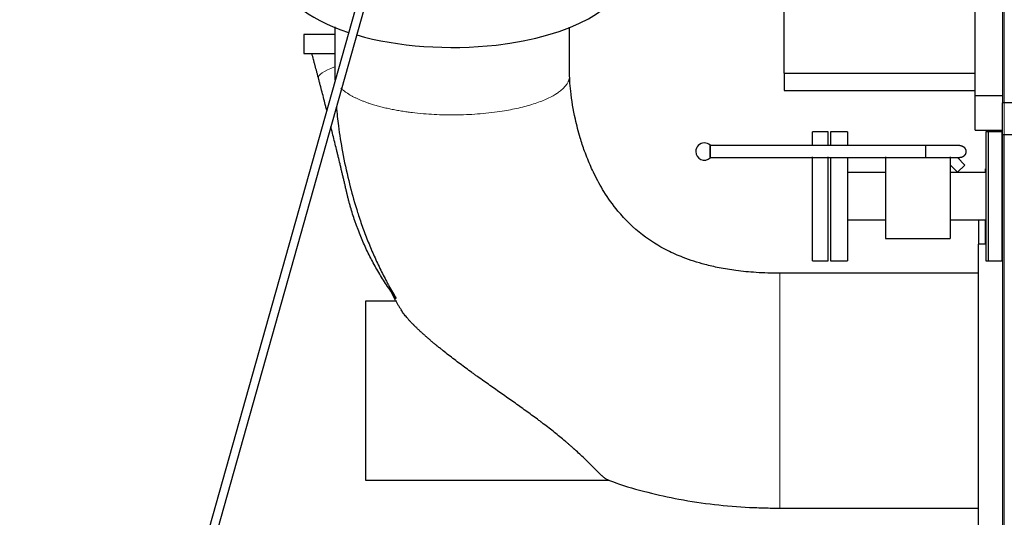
# Model space of a CAD drawing. Header units: inches. Extents: x 0 to 23760, y -13 to 16800.
# Tile 66 of 217: x 2555 to 3700, y 11031 to 11610. Entities that reach past the tile are written whole.
import ezdxf

# ---------------------------------------------------------------- set-up
doc = ezdxf.new("R2010")
doc.units = ezdxf.units.IN
doc.layers.add('254', color=7, linetype='Continuous', true_color=0xffffff)
doc.styles.add('latin_extended', font='simplex.shx')
doc.dimstyles.get("Standard").update_dxf_attribs({"dimtxt": 0.18, "dimasz": 0.18, "dimexe": 0.18, "dimexo": 0.0625, "dimgap": 0.09, "dimtad": 0, "dimtih": 1, "dimtoh": 1, "dimdec": 4, "dimzin": 0, "dimdsep": 46, "dimtxsty": 'Standard', "dimcen": 0.09, "dimadec": 0, "dimazin": 0, "dimtfac": 1, "dimtdec": 4, "dimtofl": 0, "dimtmove": 0, "dimatfit": 3, "dimfxl": 1, "dimtolj": 1, "dimtzin": 0, "dimarcsym": 0})

# ---------------------------------------------------------------- blocks, each defined once
blk = doc.blocks.new('_U3')
at = {"layer": '254', "color": 3, "linetype": 'Continuous', "lineweight": 13, "transparency": 16777216}
for p, q in [((5427, 13056.5), (5427, 10485.6)), ((3700, 12577.9), (3700, 10485.6)), ((3840, 10525.6), (5287, 10525.6))]:
    blk.add_line(p, q, dxfattribs=at)
at = {"layer": '254', "color": 3, "transparency": 16777216}
for points in [[(3840, 10548.9), (3840, 10502.2), (3700, 10525.6)], [(5287, 10502.2), (5287, 10548.9), (5427, 10525.6)]]:
    blk.add_solid(points, dxfattribs=at)
at = {"layer": 'Defpoints', "color": 0, "transparency": 16777216}
for p in [(5427, 13096.5), (3700, 12617.9), (5427, 10525.6)]:
    blk.add_point(p, dxfattribs=at)
at = {"layer": '254', "color": 2, "lineweight": 13, "transparency": 16777216, "insert": (4330.2, 10735.6), "char_height": 140, "attachment_point": 1, "style": 'latin_extended'}
blk.add_mtext('\\A1;\\C2;1727', dxfattribs=at)
blk = doc.blocks.new('_U11')
at = {"layer": '254', "color": 3, "linetype": 'Continuous', "lineweight": 13, "transparency": 16777216}
for p, q in [((8556, 13896.3), (8556, 10183.9)), ((1790, 13598.4), (1790, 10183.9)), ((1930, 10223.9), (8416, 10223.9))]:
    blk.add_line(p, q, dxfattribs=at)
at = {"layer": '254', "color": 3, "transparency": 16777216}
for points in [[(1930, 10247.2), (1930, 10200.5), (1790, 10223.9)], [(8416, 10200.5), (8416, 10247.2), (8556, 10223.9)]]:
    blk.add_solid(points, dxfattribs=at)
at = {"layer": 'Defpoints', "color": 0, "transparency": 16777216}
for p in [(8556, 13936.3), (1790, 13638.4), (8556, 10223.9)]:
    blk.add_point(p, dxfattribs=at)
at = {"layer": '254', "color": 2, "lineweight": 13, "transparency": 16777216, "insert": (4929.7, 10433.9), "char_height": 140, "attachment_point": 1, "style": 'latin_extended'}
blk.add_mtext('\\A1;6766', dxfattribs=at)

msp = doc.modelspace()

# ---------------------------------------------------------------- linework, layer by layer
at = {"layer": '254', "color": 2, "linetype": 'Continuous', "lineweight": 25}
for p, q in [((3037.211, 11949.707), (2714.372, 10802.031)), ((2723.998, 10799.324), (3046.838, 11946.999)), ((3666.024, 11521.353), (3666.024, 11784.353)), ((3698.024, 11773.353), (3698.024, 11513.153)), ((3444.024, 11547.309), (3444.024, 11723.353)), ((2885.211, 11592.528), (2885.211, 11570.332)), ((2921.364, 11592.528), (2885.211, 11592.528)), ((2885.211, 11570.332), (2894.733, 11570.332)), ((3444.024, 11547.309), (3666.024, 11547.309)), ((3444.024, 11547.309), (3444.024, 11527.353)), ((3444.024, 11527.353), (3666.024, 11527.353)), ((3666.024, 11481.353), (3666.024, 11521.353)), ((3666.024, 11521.353), (3698.024, 11521.353)), ((3698.024, 11475.653), (3698.024, 11513.153)), ((3728.024, 11513.153), (3698.024, 11513.153)), ((3495.024, 11479.353), (3477.024, 11479.353)), ((3477.024, 11463.867), (3477.024, 11479.353)), ((3495.024, 11463.867), (3495.024, 11479.353)), ((3517.524, 11479.353), (3498.024, 11479.353)), ((3498.024, 11479.353), (3498.024, 11464.502)), ((3517.524, 11479.353), (3517.524, 11464.502)), ((3666.024, 11481.353), (3698.024, 11481.353)), ((3698.024, 11479.353), (3678.524, 11479.353)), ((3678.524, 11479.353), (3678.524, 11329.353)), ((3697.524, 11479.353), (3681.524, 11479.353)), ((3681.524, 11404.353), (3681.524, 11479.353)), ((3697.524, 11404.353), (3697.524, 11479.353)), ((3698.024, 11475.653), (3698.024, 11446.512)), ((3728.024, 11475.653), (3698.024, 11475.653)), ((3357.981, 11456.3), (3357.981, 11463.638)), ((3357.981, 11448.961), (3357.981, 11456.3)), ((3477.024, 11329.353), (3477.024, 11450.216)), ((3495.024, 11329.353), (3495.024, 11450.216)), ((3498.024, 11449.849), (3498.024, 11329.353)), ((3517.524, 11449.849), (3517.524, 11329.353)), ((3562.024, 11450.214), (3562.024, 11355.353)), ((3637.024, 11450.214), (3637.024, 11355.353)), ((3645.481, 11449.3), (3654.083, 11440.698)), ((3654.083, 11440.698), (3645.598, 11432.213)), ((3698.024, 11446.512), (3698.024, 11355.942)), ((3562.024, 11431.853), (3517.524, 11431.853)), ((3678.524, 11431.853), (3637.024, 11431.853)), ((3645.598, 11432.213), (3645.238, 11431.853)), ((3678.024, 11431.853), (3678.024, 11436.353)), ((3678.024, 11436.353), (3678.524, 11436.353)), ((3681.524, 11329.353), (3681.524, 11404.353)), ((3697.524, 11329.353), (3697.524, 11404.353)), ((3517.524, 11376.853), (3562.024, 11376.853)), ((3637.024, 11376.853), (3678.524, 11376.853)), ((3670.024, 11376.851), (3670.024, 11348.844)), ((3678.024, 11348.852), (3678.024, 11376.852)), ((3562.024, 11355.353), (3637.024, 11355.353)), ((3678.525, 11348.853), (3670.024, 11348.853)), ((3670.024, 11146.353), (3670.024, 11348.853)), ((3698.024, 11355.942), (3698.024, 11020.453)), ((3477.024, 11329.353), (3495.024, 11329.353)), ((3498.024, 11329.353), (3517.524, 11329.353)), ((3678.524, 11329.353), (3698.024, 11329.353)), ((3681.524, 11329.353), (3697.524, 11329.353)), ((2992.968, 11282.353), (2957.024, 11282.353)), ((2957.024, 11282.353), (2957.024, 11074.353)), ((3670.024, 10943.853), (3670.024, 11146.353)), ((2957.024, 11074.353), (3239.848, 11074.353))]:
    msp.add_line(p, q, dxfattribs=at)
at = {"layer": '254', "color": 110, "linetype": 'Continuous', "lineweight": 13}
msp.add_line((3637.024, 11440.786), (3645.598, 11432.213), dxfattribs=at)
at = {"layer": '254', "color": 2, "linetype": 'Continuous', "lineweight": 25}
for start, end in [(90, 180.056477), (47.210899, 90), (180.056477, 312.789101)]:
    msp.add_arc((3351.188, 11456.3), 10, start, end, dxfattribs=at)
for start_param, end_param in [(0, 0.92237668), (1.82882433, 3.14161736), (0.98108519, 1.82882433)]:
    msp.add_ellipse((3058.025, 11663.206), major_axis=(-199.792, 0), ratio=0.42979107, start_param=start_param, end_param=end_param, dxfattribs=at)
at = {"layer": '254', "color": 110, "linetype": 'Continuous', "lineweight": 13}
msp.add_ellipse((2950.608, 11554.848), major_axis=(-48.352, -12.731), ratio=0.18462404, start_param=5.31701505, end_param=6.28318531, dxfattribs=at)
at = {"layer": '254', "color": 2, "linetype": 'Continuous', "lineweight": 25}
for points, degree, knots in [([(2921.526, 11601.476), (2921.526, 11598.873), (2921.526, 11590.833), (2921.525, 11577.48), (2921.527, 11561.155), (2921.526, 11550.268), (2921.525, 11544.695)], 3, [0, 0, 0, 0, 0.13749445, 0.42480784, 0.70549421, 1, 1, 1, 1]), ([(3194.524, 11544.483), (3194.524, 11547.038), (3194.524, 11552.749), (3194.525, 11560.786), (3194.524, 11569.108), (3194.525, 11582.242), (3194.525, 11593.05), (3194.525, 11601.019)], 3, [0, 0, 0, 0, 0.13560872, 0.30305012, 0.42647023, 0.57715843, 1, 1, 1, 1]), ([(2894.733, 11570.332), (2894.733, 11570.332), (2894.785, 11570.332), (2894.991, 11570.332), (2895.144, 11570.332), (2895.549, 11570.332), (2895.8, 11570.332), (2896.402, 11570.332), (2896.752, 11570.332), (2897.251, 11570.332), (2897.406, 11570.332), (2897.568, 11570.332), (2897.677, 11570.332), (2897.732, 11570.332), (2898.013, 11570.332), (2898.248, 11570.332), (2898.986, 11570.332), (2899.522, 11570.332), (2900.677, 11570.332), (2901.917, 11570.332), (2903.323, 11570.332), (2904.44, 11570.332), (2904.823, 11570.332), (2905.413, 11570.332), (2905.612, 11570.332), (2906.016, 11570.332), (2906.22, 11570.332), (2907.25, 11570.332), (2908.107, 11570.332), (2909.882, 11570.332), (2911.72, 11570.332), (2913.681, 11570.332), (2915.704, 11570.332), (2916.747, 11570.332), (2918.089, 11570.332), (2918.359, 11570.332), (2918.768, 11570.332), (2918.904, 11570.332), (2919.178, 11570.332), (2919.864, 11570.332), (2920.559, 11570.332), (2921.219, 11570.332), (2921.318, 11570.332), (2921.417, 11570.332)], 3, [0, 0, 0, 0, 0.07098114, 0.07098114, 0.14196227, 0.14196227, 0.21294341, 0.21294341, 0.28392455, 0.28392455, 0.30166983, 0.31054247, 0.31054247, 0.31941512, 0.31941512, 0.35490568, 0.35490568, 0.42588682, 0.42588682, 0.49686796, 0.56784909, 0.56784909, 0.60333966, 0.60333966, 0.62108495, 0.62108495, 0.63883023, 0.63883023, 0.70981137, 0.70981137, 0.7807925, 0.85177364, 0.85177364, 0.92275478, 0.92275478, 0.94050006, 0.94050006, 0.9493727, 0.9493727, 0.95824535, 0.99373591, 0.99373591, 1, 1, 1, 1]), ([(2902.256, 11542.116), (2901.948, 11543.286), (2901.639, 11544.456), (2901.021, 11546.798), (2900.711, 11547.97), (2899.779, 11551.487), (2899.154, 11553.835), (2898.214, 11557.362), (2897.9, 11558.539), (2897.27, 11560.893), (2896.955, 11562.071), (2896.006, 11565.608), (2895.371, 11567.968), (2894.733, 11570.332)], 3, [0, 0, 0, 0, 0.125, 0.125, 0.25, 0.25, 0.5, 0.5, 0.625, 0.625, 0.75, 0.75, 1, 1, 1, 1]), ([(3439.022, 11314.853), (3429.753, 11314.821), (3412.694, 11315.381), (3389.078, 11317.64), (3369.241, 11320.869), (3348.554, 11325.591), (3328.343, 11332.05), (3303.546, 11343.018), (3276.678, 11359.809), (3252.304, 11383.659), (3234.766, 11408.302), (3223.526, 11428.786), (3216.48, 11444.722), (3211.101, 11458.822), (3206.009, 11474.303), (3199.987, 11497.571), (3196.209, 11519.931), (3194.81, 11536.069), (3194.571, 11541.65), (3194.53, 11543.539), (3194.525, 11544.188), (3194.524, 11544.483)], 3, [0, 0, 0, 0, 0.06990841, 0.12908013, 0.17929675, 0.22207832, 0.29010265, 0.34056981, 0.42989974, 0.53545914, 0.6103153, 0.67369875, 0.7244964, 0.75175077, 0.79616098, 0.85667725, 0.947537, 0.98197526, 0.99340339, 0.99692458, 1, 1, 1, 1]), ([(2911.997, 11504.491), (2911.627, 11505.947), (2911.255, 11507.403), (2910.176, 11511.627), (2909.466, 11514.395), (2908.04, 11519.933), (2907.324, 11522.702), (2905.887, 11528.243), (2905.165, 11531.015), (2904.078, 11535.176), (2903.715, 11536.563), (2903.168, 11538.645), (2902.986, 11539.339), (2902.712, 11540.38), (2902.621, 11540.727), (2902.438, 11541.422), (2902.347, 11541.769), (2902.256, 11542.116)], 3, [0, 0, 0, 0, 0.11616859, 0.11616859, 0.33712644, 0.33712644, 0.5580843, 0.5580843, 0.77904215, 0.77904215, 0.88952107, 0.88952107, 0.94476054, 0.94476054, 0.97238027, 0.97238027, 1, 1, 1, 1]), ([(2923.225, 11508.203), (2923.864, 11500.869), (2925.798, 11483.373), (2930.271, 11454.724), (2936.994, 11423.858), (2942.791, 11401.575), (2946.408, 11390.537), (2946.931, 11388.973)], 3, [0, 0, 0, 0, 0.18155169, 0.43365974, 0.71437616, 0.95944887, 1, 1, 1, 1]), ([(2935.519, 11407.834), (2935.353, 11408.546), (2935.104, 11409.616), (2934.855, 11410.686), (2934.689, 11411.399), (2934.606, 11411.756), (2934.19, 11413.539), (2933.524, 11416.39), (2932.522, 11420.659), (2931.852, 11423.501), (2931.182, 11426.341), (2930.846, 11427.759), (2930.174, 11430.594), (2929.837, 11432.011), (2929.163, 11434.842), (2928.826, 11436.256), (2928.15, 11439.083), (2927.812, 11440.495), (2926.795, 11444.729), (2926.116, 11447.548), (2925.094, 11451.771), (2924.753, 11453.179), (2924.24, 11455.288), (2924.069, 11455.991), (2923.727, 11457.396), (2923.556, 11458.099), (2922.7, 11461.608), (2922.014, 11464.408), (2920.64, 11469.997), (2919.951, 11472.786), (2918.571, 11478.356), (2917.879, 11481.136), (2917.092, 11484.29), (2916.998, 11484.666), (2916.904, 11485.042)], 3, [0, 0, 0, 0, 0.02736577, 0.04104866, 0.04104866, 0.05473154, 0.05473154, 0.10946308, 0.16419463, 0.21892617, 0.21892617, 0.27365771, 0.27365771, 0.32838925, 0.32838925, 0.38312079, 0.38312079, 0.43785233, 0.43785233, 0.54731542, 0.54731542, 0.60204696, 0.60204696, 0.62941273, 0.62941273, 0.6567785, 0.6567785, 0.76624159, 0.76624159, 0.87570467, 0.87570467, 0.98516775, 0.98516775, 1, 1, 1, 1]), ([(3608.381, 11463.3), (3595.178, 11463.3), (3571.349, 11463.3), (3539.469, 11463.3), (3514.905, 11463.3), (3490.333, 11463.3), (3458.578, 11463.3), (3412.878, 11463.3), (3377.813, 11463.3), (3357.981, 11463.3)], 3, [0, 0, 0, 0, 0.15817901, 0.28549383, 0.38194444, 0.45247934, 0.57988981, 0.76239669, 1, 1, 1, 1]), ([(3357.981, 11463.3), (3357.981, 11463.3), (3357.981, 11463.3), (3357.981, 11463.031), (3357.981, 11462.515), (3357.981, 11461.767), (3357.981, 11460.6), (3357.981, 11459.573), (3357.981, 11458.701), (3357.981, 11457.33), (3357.981, 11455.931), (3357.981, 11454.61), (3357.981, 11453.292), (3357.981, 11452.021), (3357.981, 11450.925), (3357.981, 11450.087), (3357.981, 11449.54), (3357.981, 11449.299), (3357.981, 11449.3)], 2, [0, 0, 0, 0.00012498, 0.05693606, 0.11374715, 0.17260974, 0.23557535, 0.33081282, 0.36466275, 0.43236262, 0.50006249, 0.55687357, 0.61368465, 0.67254724, 0.73551286, 0.79847847, 0.86460026, 0.93230013, 1, 1, 1]), ([(3648.383, 11463.3), (3648.34, 11463.3), (3646.923, 11463.3), (3642.037, 11463.3), (3636.866, 11463.3), (3630.475, 11463.3), (3621.112, 11463.3), (3613.596, 11463.3), (3608.381, 11463.3)], 3, [0, 0, 0, 0, 0.23949453, 0.36851358, 0.50012716, 0.63144903, 0.76043512, 1, 1, 1, 1]), ([(3608.381, 11463.3), (3608.381, 11463.3), (3608.381, 11463.031), (3608.381, 11462.515), (3608.381, 11461.767), (3608.381, 11460.6), (3608.381, 11459.573), (3608.381, 11458.701), (3608.381, 11457.33), (3608.381, 11455.931), (3608.381, 11454.61), (3608.381, 11453.292), (3608.381, 11452.021), (3608.381, 11450.925), (3608.381, 11450.087), (3608.381, 11449.54), (3608.381, 11449.299), (3608.381, 11449.3)], 2, [0, 0, 0, 0.05675923, 0.11358096, 0.17245459, 0.23543201, 0.33068733, 0.36454362, 0.43225618, 0.49996875, 0.55679048, 0.61361221, 0.67248584, 0.73546326, 0.79844069, 0.86457487, 0.93228743, 1, 1, 1]), ([(3648.382, 11463.3), (3649.074, 11463.3), (3650.418, 11463.031), (3651.672, 11462.515), (3652.809, 11461.767), (3653.983, 11460.6), (3654.574, 11459.573), (3654.991, 11458.701), (3655.344, 11457.33), (3655.402, 11455.931), (3655.208, 11454.61), (3654.742, 11453.292), (3653.973, 11452.021), (3652.928, 11450.925), (3651.69, 11450.087), (3650.336, 11449.54), (3648.998, 11449.299), (3648.381, 11449.3)], 2, [0, 0, 0, 0.05675923, 0.11358096, 0.17245459, 0.23543201, 0.33068733, 0.36454362, 0.43225618, 0.49996875, 0.55679048, 0.61361221, 0.67248584, 0.73546326, 0.79844069, 0.86457487, 0.93228743, 1, 1, 1]), ([(3357.981, 11449.3), (3371.184, 11449.3), (3395.013, 11449.3), (3426.892, 11449.3), (3451.457, 11449.3), (3476.029, 11449.3), (3507.784, 11449.3), (3553.484, 11449.3), (3588.549, 11449.3), (3608.381, 11449.3)], 3, [0, 0, 0, 0, 0.15817901, 0.28549383, 0.38194444, 0.45247934, 0.57988981, 0.76239669, 1, 1, 1, 1]), ([(3608.381, 11449.3), (3613.597, 11449.3), (3621.114, 11449.3), (3630.478, 11449.3), (3636.871, 11449.3), (3642.042, 11449.3), (3646.929, 11449.3), (3648.346, 11449.3), (3648.389, 11449.3)], 3, [0, 0, 0, 0, 0.23956484, 0.36855092, 0.49987278, 0.63148637, 0.76050544, 1, 1, 1, 1]), ([(2992.933, 11285.343), (2991.177, 11287.66), (2989.459, 11289.992), (2986.093, 11294.691), (2984.446, 11297.056), (2981.222, 11301.82), (2979.645, 11304.218), (2976.561, 11309.047), (2973.546, 11313.908), (2970.668, 11318.834), (2967.859, 11323.791), (2966.488, 11326.286), (2963.815, 11331.306), (2962.513, 11333.832), (2959.976, 11338.916), (2958.741, 11341.473), (2956.339, 11346.619), (2955.172, 11349.207), (2952.907, 11354.414), (2951.808, 11357.033), (2949.679, 11362.3), (2948.649, 11364.948), (2947.404, 11368.277), (2947.034, 11369.277), (2946.669, 11370.279), (2946.426, 11370.948), (2946.305, 11371.282), (2945.705, 11372.954), (2945.235, 11374.293), (2943.852, 11378.31), (2942.968, 11380.992), (2941.276, 11386.358), (2940.468, 11389.043), (2939.311, 11393.071), (2938.935, 11394.414), (2938.202, 11397.099), (2937.845, 11398.442), (2937.148, 11401.127), (2936.809, 11402.469), (2936.315, 11404.482), (2936.071, 11405.488), (2935.793, 11406.662), (2935.655, 11407.248), (2935.586, 11407.542), (2935.556, 11407.673), (2935.545, 11407.72), (2935.543, 11407.73), (2935.541, 11407.735), (2935.538, 11407.751), (2935.531, 11407.782), (2935.523, 11407.813), (2935.519, 11407.834)], 3, [0, 0, 0, 0, 0.0625, 0.0625, 0.125, 0.125, 0.1875, 0.1875, 0.25, 0.3125, 0.3125, 0.375, 0.375, 0.4375, 0.4375, 0.5, 0.5, 0.5625, 0.5625, 0.625, 0.625, 0.6875, 0.6875, 0.703125, 0.7109375, 0.7109375, 0.71875, 0.71875, 0.75, 0.75, 0.8125, 0.8125, 0.875, 0.875, 0.90625, 0.90625, 0.9375, 0.9375, 0.96875, 0.96875, 0.984375, 0.9921875, 0.99609375, 0.99804688, 0.99902344, 0.99914551, 0.99914551, 0.99926758, 0.99926758, 0.99951172, 1, 1, 1, 1]), ([(2946.844, 11388.925), (2947.552, 11386.636), (2948.276, 11384.354), (2950.843, 11376.469), (2952.768, 11370.898), (2956.821, 11359.83), (2958.948, 11354.334), (2963.409, 11343.417), (2965.742, 11337.996), (2970.616, 11327.232), (2973.158, 11321.889), (2977.131, 11313.932), (2978.482, 11311.29), (2980.549, 11307.342), (2981.592, 11305.371), (2982.827, 11303.079), (2983.36, 11302.098), (2983.717, 11301.444), (2983.895, 11301.117), (2986.937, 11295.569), (2989.89, 11290.42), (2992.933, 11285.343)], 3, [0, 0, 0, 0, 0.06337808, 0.06337808, 0.21948174, 0.21948174, 0.37558539, 0.37558539, 0.53168904, 0.53168904, 0.68779269, 0.68779269, 0.76584452, 0.76584452, 0.80487043, 0.82438339, 0.83413987, 0.83413987, 0.84389635, 0.84389635, 1, 1, 1, 1]), ([(3670.024, 11314.853), (3631.525, 11314.853), (3580.191, 11314.853), (3516.025, 11314.853), (3477.524, 11314.853), (3451.857, 11314.853), (3439.022, 11314.853)], 3, [0, 0, 0, 0, 0.49999413, 0.66665884, 0.83332355, 1, 1, 1, 1]), ([(3238.94, 11074.511), (3238.868, 11074.534), (3238.795, 11074.559), (3238.464, 11074.681), (3238.192, 11074.805), (3237.617, 11075.106), (3237.314, 11075.285), (3236.674, 11075.696), (3236.002, 11076.162), (3234.893, 11077.021), (3234.085, 11077.699), (3233.451, 11078.248), (3233.127, 11078.531), (3232.737, 11078.88), (3232.568, 11079.033), (3232.454, 11079.135), (3232.397, 11079.187), (3231.88, 11079.656), (3231.406, 11080.096), (3230.425, 11081.019), (3229.919, 11081.502), (3228.875, 11082.51), (3228.337, 11083.034), (3226.673, 11084.667), (3225.499, 11085.834), (3223.013, 11088.314), (3221.7, 11089.626), (3220.142, 11091.178), (3219.88, 11091.438), (3219.616, 11091.701), (3219.439, 11091.877), (3219.351, 11091.965), (3218.907, 11092.406), (3218.548, 11092.761), (3217.461, 11093.837), (3216.723, 11094.566), (3214.465, 11096.783), (3212.903, 11098.302), (3209.665, 11101.411), (3207.99, 11103), (3204.524, 11106.237), (3202.734, 11107.884), (3200.772, 11109.66), (3200.656, 11109.764), (3200.425, 11109.974), (3200.308, 11110.079), (3199.96, 11110.393), (3199.26, 11111.022), (3198.556, 11111.652), (3197.139, 11112.914), (3195.232, 11114.598), (3192.318, 11117.13), (3190.34, 11118.82), (3187.348, 11121.358), (3185.319, 11123.051), (3181.198, 11126.437), (3179.105, 11128.13), (3174.861, 11131.516), (3172.71, 11133.209), (3168.352, 11136.593), (3166.146, 11138.284), (3163.357, 11140.399), (3162.797, 11140.822), (3161.956, 11141.456), (3161.675, 11141.667), (3161.113, 11142.09), (3159.706, 11143.146), (3158.296, 11144.198), (3154.903, 11146.716), (3152.632, 11148.386), (3148.072, 11151.711), (3145.784, 11153.367), (3141.194, 11156.667), (3138.892, 11158.312), (3134.277, 11161.594), (3131.964, 11163.231), (3127.33, 11166.502), (3125.009, 11168.136), (3120.361, 11171.403), (3118.034, 11173.036), (3113.376, 11176.305), (3111.046, 11177.941), (3106.384, 11181.218), (3104.052, 11182.859), (3099.39, 11186.151), (3097.059, 11187.802), (3092.4, 11191.114), (3090.072, 11192.776), (3087.455, 11194.653), (3087.164, 11194.862), (3086.582, 11195.28), (3086.292, 11195.489), (3085.42, 11196.116), (3083.679, 11197.37), (3081.944, 11198.625), (3078.485, 11201.136), (3076.192, 11202.811), (3071.634, 11206.166), (3069.369, 11207.846), (3064.87, 11211.211), (3062.636, 11212.896), (3058.202, 11216.275), (3056.002, 11217.968), (3051.639, 11221.362), (3049.477, 11223.064), (3046.263, 11225.624), (3045.197, 11226.479), (3043.076, 11228.191), (3042.021, 11229.048), (3040.71, 11230.121), (3040.448, 11230.336), (3040.055, 11230.658), (3039.925, 11230.766), (3039.664, 11230.981), (3039.012, 11231.518), (3038.363, 11232.054), (3036.815, 11233.34), (3035.792, 11234.196), (3033.767, 11235.905), (3032.765, 11236.757), (3030.781, 11238.459), (3029.8, 11239.308), (3027.86, 11241.002), (3026.902, 11241.847), (3025.008, 11243.533), (3024.073, 11244.374), (3022.227, 11246.052), (3021.317, 11246.889), (3019.523, 11248.557), (3018.639, 11249.389), (3016.9, 11251.047), (3016.044, 11251.874), (3014.994, 11252.903), (3014.785, 11253.109), (3014.369, 11253.52), (3013.749, 11254.134), (3013.141, 11254.744), (3011.941, 11255.956), (3011.163, 11256.757), (3009.651, 11258.339), (3008.917, 11259.121), (3007.497, 11260.666), (3006.81, 11261.429), (3005.488, 11262.935), (3004.851, 11263.677), (3003.632, 11265.14), (3003.05, 11265.86), (3002.357, 11266.746), (3002.221, 11266.922), (3002.019, 11267.185), (3001.952, 11267.273), (3001.819, 11267.448), (3001.489, 11267.883), (3001.173, 11268.311), (3000.441, 11269.323), (2999.989, 11269.978), (2999.249, 11271.108), (2998.947, 11271.59), (2998.668, 11272.06)], 3, [0, 0, 0, 0, 0.00335355, 0.00335355, 0.01483829, 0.01483829, 0.02632304, 0.02632304, 0.03780779, 0.04929254, 0.06077729, 0.06077729, 0.06651966, 0.06939085, 0.07082644, 0.07082644, 0.07226204, 0.07226204, 0.08374678, 0.08374678, 0.09523153, 0.09523153, 0.10671628, 0.10671628, 0.12968578, 0.12968578, 0.15265527, 0.15265527, 0.15552646, 0.15696205, 0.15696205, 0.15839765, 0.15839765, 0.16414002, 0.16414002, 0.17562477, 0.17562477, 0.19859427, 0.19859427, 0.22156376, 0.22156376, 0.24453326, 0.24453326, 0.24596885, 0.24596885, 0.24740445, 0.24740445, 0.25027563, 0.25601801, 0.25601801, 0.26750276, 0.2789875, 0.29047225, 0.29047225, 0.31344175, 0.31344175, 0.33641125, 0.33641125, 0.35938074, 0.35938074, 0.38235024, 0.38235024, 0.38809261, 0.38809261, 0.3909638, 0.3909638, 0.39383499, 0.40531974, 0.40531974, 0.42828923, 0.42828923, 0.45125873, 0.45125873, 0.47422822, 0.47422822, 0.49719772, 0.49719772, 0.52016722, 0.52016722, 0.54313671, 0.54313671, 0.56610621, 0.56610621, 0.58907571, 0.58907571, 0.6120452, 0.6120452, 0.6350147, 0.6350147, 0.63788589, 0.63788589, 0.64075707, 0.64075707, 0.64649945, 0.6579842, 0.6579842, 0.68095369, 0.68095369, 0.70392319, 0.70392319, 0.72689269, 0.72689269, 0.74986218, 0.74986218, 0.77283168, 0.77283168, 0.78431643, 0.78431643, 0.79580118, 0.79580118, 0.79867236, 0.79867236, 0.80010796, 0.80010796, 0.80154355, 0.80728592, 0.80728592, 0.81877067, 0.81877067, 0.83025542, 0.83025542, 0.84174017, 0.84174017, 0.85322492, 0.85322492, 0.86470967, 0.86470967, 0.87619441, 0.87619441, 0.88767916, 0.88767916, 0.89916391, 0.89916391, 0.9020351, 0.9020351, 0.90490628, 0.91064866, 0.91064866, 0.92213341, 0.92213341, 0.93361816, 0.93361816, 0.9451029, 0.9451029, 0.95658765, 0.95658765, 0.9680724, 0.9680724, 0.97094359, 0.97094359, 0.97237918, 0.97237918, 0.97381477, 0.97955715, 0.97955715, 0.9910419, 0.9910419, 1, 1, 1, 1]), ([(3238.423, 11074.955), (3241.618, 11073.697), (3256.933, 11067.902), (3284.7, 11060.051), (3323.065, 11051.479), (3362.676, 11045.636), (3393.034, 11043.179), (3412.419, 11042.33), (3421.13, 11042.057), (3430.015, 11041.891), (3435.996, 11041.853), (3439.016, 11041.853)], 3, [0, 0, 0, 0, 0.05049048, 0.24087995, 0.42307537, 0.6275556, 0.82785302, 0.86962623, 0.91223642, 0.95570292, 1, 1, 1, 1]), ([(3439.016, 11041.853), (3448.644, 11041.853), (3467.897, 11041.853), (3496.775, 11041.853), (3525.65, 11041.853), (3583.4, 11041.853), (3631.525, 11041.853), (3670.024, 11041.853)], 3, [0, 0, 0, 0, 0.12503554, 0.25003046, 0.37502538, 0.50002031, 1, 1, 1, 1])]:
    msp.add_open_spline(points, degree=degree, knots=knots, dxfattribs=at)
at = {"layer": '254', "color": 110, "linetype": 'Continuous', "lineweight": 13}
msp.add_rational_spline([(2921.525, 11544.709), (2921.52, 11544.176), (2921.54, 11543.64), (2921.586, 11543.101), (2921.657, 11542.559)], [1.0159081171, 1.01567998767, 1.01540794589, 1.01509724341, 1.01475275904], degree=4, dxfattribs=at)
at = {"layer": '254', "color": 2, "linetype": 'Continuous', "lineweight": 25}
for points, degree in [([(2921.525, 11544.695), (2921.538, 11542.857), (2921.562, 11541.02), (2921.596, 11539.183)], 3), ([(2985.516, 11296.044), (2991.301, 11283.205), (2999.137, 11271.526)], 2)]:
    msp.add_open_spline(points, degree=degree, dxfattribs=at)
at = {"layer": '254', "color": 110, "linetype": 'Continuous', "lineweight": 13}
for points, weights, knots in [([(2928.5, 11530.16), (2941.364, 11517.223), (2970.347, 11505.199), (3012.73, 11499.882), (3096.528, 11497.914), (3162.181, 11504.464), (3190.777, 11525.292), (3194.344, 11542.151), (3194.456, 11542.916), (3194.516, 11543.687), (3194.524, 11544.465)], [1.00374498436, 0.99179877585, 0.984711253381, 1.01661171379, 1.01661171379, 0.958470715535, 1.01661171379, 1.01661171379, 1.01648356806, 1.0162453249, 1.01591333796], [0, 0, 0, 0, 0, 0.41435179, 0.41435179, 0.41435179, 0.9737383, 0.9737383, 0.9737383, 1, 1, 1, 1, 1]), ([(3439.016, 11041.853), (3439.016, 11041.809), (3439.017, 11059.069), (3439.018, 11097.509), (3439.02, 11178.153), (3439.022, 11246.641), (3439.022, 11290.834), (3439.022, 11310.641), (3439.022, 11313.38), (3439.022, 11314.835), (3439.022, 11314.853)], [1.00588743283, 0.992963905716, 0.981848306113, 1.01661171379, 1.01661171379, 0.958470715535, 1.01661171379, 1.01661171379, 1.01362894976, 1.00969020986, 1.00590414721], [0, 0, 0, 0, 0, 0.38667333, 0.38667333, 0.38667333, 0.88673584, 0.88673584, 0.88673584, 1, 1, 1, 1, 1])]:
    msp.add_rational_spline(points, weights, degree=4, knots=knots, dxfattribs=at)

# ---------------------------------------------------------------- dimensions: what is measured, and where the dimension line sits
at = {"layer": '254', "color": 2, "linetype": 'Continuous', "lineweight": 13}
dim = msp.add_linear_dim(base=(8556.024, 10223.853), p1=(1790.044, 13638.434), p2=(8556.024, 13936.345), dimstyle='Standard', override={"dimscale": 40, "dimtxt": 3.5, "dimasz": 3.5, "dimexe": 1, "dimexo": 1, "dimgap": 1.75, "dimtad": 1, "dimtih": 1, "dimtoh": 0, "dimdec": 0, "dimlfac": 1, "dimzin": 8, "dimdsep": 46, "dimlunit": 2, "dimtxsty": 'latin_extended', "dimsah": 1, "dimse1": 0, "dimse2": 0, "dimsd1": 0, "dimsd2": 0, "dimclrd": 3, "dimclre": 3, "dimclrt": 2, "dimtol": 0, "dimtm": -0.1, "dimtfac": 0.714286, "dimtdec": 3, "dimtofl": 1, "dimtmove": 0, "dimtzin": 8, "dimlwd": 13, "dimlwe": 13}, dxfattribs=at)
dim.commit()
dim.dimension.update_dxf_attribs({"geometry": '_U11', "text_midpoint": (5173.034, 10223.853), "dimtype": 160})
dim = msp.add_linear_dim(base=(5427.024, 10525.558), p1=(3700.024, 12617.923), p2=(5427.024, 13096.455), text='\\C2;1727', dimstyle='Standard', override={"dimscale": 40, "dimtxt": 3.5, "dimasz": 3.5, "dimexe": 1, "dimexo": 1, "dimgap": 1.75, "dimtad": 1, "dimtih": 1, "dimtoh": 0, "dimdec": 2, "dimlfac": 0.025, "dimzin": 8, "dimdsep": 46, "dimlunit": 2, "dimpost": '', "dimtxsty": 'latin_extended', "dimsah": 1, "dimse1": 0, "dimse2": 0, "dimsd1": 0, "dimsd2": 0, "dimclrd": 3, "dimclre": 3, "dimclrt": 2, "dimtol": 0, "dimtm": -0.1, "dimtfac": 0.714286, "dimtdec": 3, "dimtofl": 1, "dimtmove": 0, "dimtzin": 8, "dimlwd": 13, "dimlwe": 13}, dxfattribs=at)
dim.commit()
dim.dimension.update_dxf_attribs({"geometry": '_U3', "text_midpoint": (4563.524, 10525.558), "dimtype": 160})

doc.saveas('drawing.dxf')
